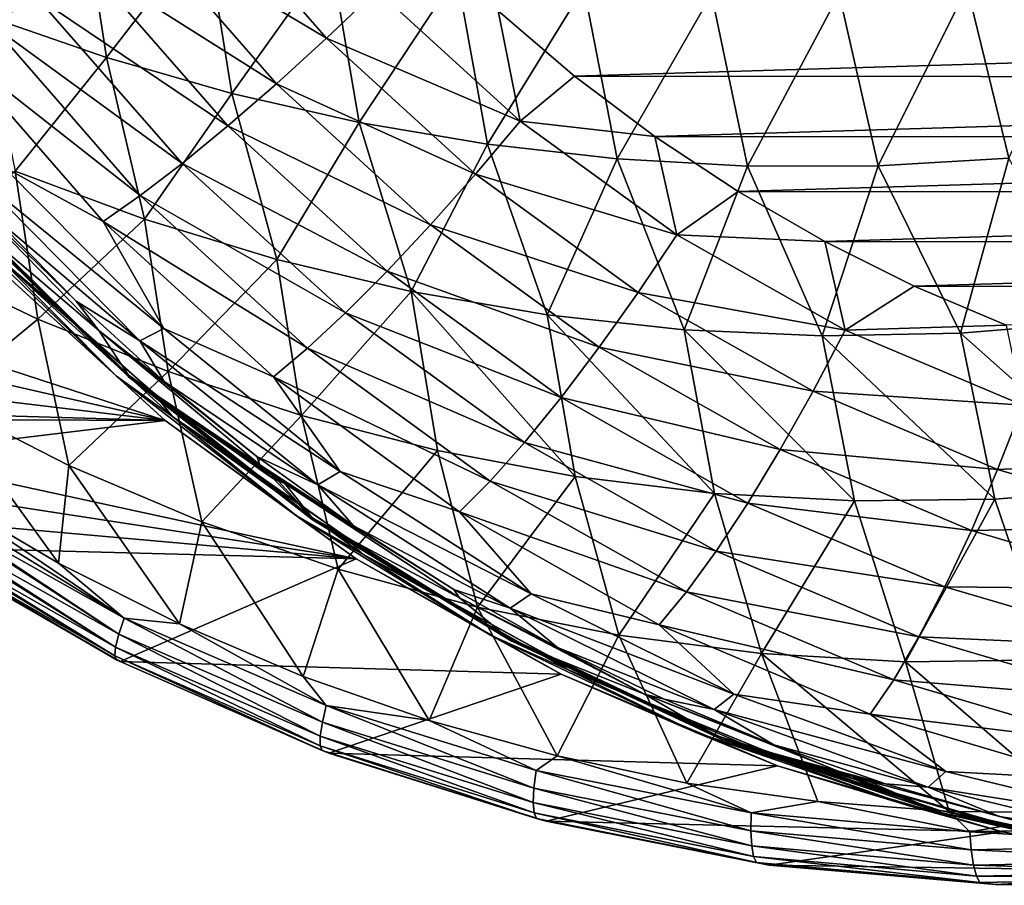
# Model space of a CAD drawing. Header units: metres. Extents: x -23 to 245, y -35 to 23.
# Tile 150 of 166: x 207.63 to 218.03, y -22.5 to -13.36. Entities that reach past the tile are written whole.
import ezdxf

# ---------------------------------------------------------------- set-up
doc = ezdxf.new("R2010")
doc.units = ezdxf.units.M
doc.layers.add('solid_509092_SW0002', color=7, linetype='CONTINUOUS')

msp = doc.modelspace()

# ---------------------------------------------------------------- linework, layer by layer
at = {"layer": 'solid_509092_SW0002'}
for points in [[(207.32431, -13.412012, 269.818085), (205.954865, -11.438548, 269.545471), (207.802124, -13.11338, 269.341064)], [(208.885437, -12.371716, 268.675507), (209.464218, -11.946981, 268.503357), (210.869522, -13.554471, 268.783112)], [(210.869522, -13.554471, 268.783112), (209.464218, -11.946981, 268.503357), (211.401596, -13.047364, 268.714172)], [(208.28421, -12.064655, 301.01416), (207.238251, -13.307491, 300.444489), (208.542892, -13.759082, 300.686432)], [(209.590714, -12.403765, 301.253754), (208.28421, -12.064655, 301.01416), (208.542892, -13.759082, 300.686432)], [(208.326813, -12.76374, 268.957062), (208.885437, -12.371716, 268.675507), (210.340714, -14.036357, 268.965179)], [(210.340714, -14.036357, 268.965179), (208.885437, -12.371716, 268.675507), (210.869522, -13.554471, 268.783112)], [(209.590714, -12.403765, 301.253754), (208.542892, -13.759082, 300.686432), (209.869156, -14.138836, 300.92865)], [(210.912186, -12.676986, 301.490997), (209.590714, -12.403765, 301.253754), (209.869156, -14.138836, 300.92865)], [(210.912186, -12.676986, 301.490997), (209.869156, -14.138836, 300.92865), (211.213531, -14.444823, 301.170349)], [(212.245621, -12.883008, 301.72525), (210.912186, -12.676986, 301.490997), (211.213531, -14.444823, 301.170349)], [(207.802124, -13.11338, 269.341064), (208.326813, -12.76374, 268.957062), (209.828201, -14.481131, 269.25592)], [(209.828201, -14.481131, 269.25592), (208.326813, -12.76374, 268.957062), (210.340714, -14.036357, 268.965179)], [(212.245621, -12.883008, 301.72525), (211.213531, -14.444823, 301.170349), (212.572403, -14.675483, 301.410553)], [(213.588104, -13.020528, 301.955994), (212.245621, -12.883008, 301.72525), (212.572403, -14.675483, 301.410553)], [(218.989304, -12.873296, 302.827179), (217.640182, -13.01474, 302.619202), (218.079742, -14.820902, 302.33728)], [(210.869522, -13.554471, 268.783112), (211.401596, -13.047364, 268.714172), (212.915833, -14.430462, 269.015564)], [(212.915833, -14.430462, 269.015564), (211.401596, -13.047364, 268.714172), (212.683487, -13.267635, 268.911255)], [(213.588104, -13.020528, 301.955994), (212.572403, -14.675483, 301.410553), (213.942139, -14.82925, 301.648346)], [(214.936646, -13.088422, 302.182526), (213.588104, -13.020528, 301.955994), (213.942139, -14.82925, 301.648346)], [(214.936646, -13.088422, 302.182526), (213.942139, -14.82925, 301.648346), (215.319077, -14.904825, 301.88269)], [(216.288315, -13.086471, 302.403961), (214.936646, -13.088422, 302.182526), (215.319077, -14.904825, 301.88269)], [(216.288315, -13.086471, 302.403961), (215.319077, -14.904825, 301.88269), (216.699539, -14.90201, 302.112671)], [(217.640182, -13.01474, 302.619202), (216.288315, -13.086471, 302.403961), (216.699539, -14.90201, 302.112671)], [(217.640182, -13.01474, 302.619202), (216.699539, -14.90201, 302.112671), (218.079742, -14.820902, 302.33728)], [(207.32431, -13.412012, 269.818085), (207.802124, -13.11338, 269.341064), (209.344635, -14.877819, 269.648132)], [(209.344635, -14.877819, 269.648132), (207.802124, -13.11338, 269.341064), (209.828201, -14.481131, 269.25592)], [(208.542892, -13.759082, 300.686432), (207.238251, -13.307491, 300.444489), (207.578415, -14.957886, 300.093903)], [(235.776657, -13.28684, 273.508148), (213.490631, -13.955248, 269.07193), (212.683487, -13.267635, 268.911255)], [(212.915833, -14.430462, 269.015564), (212.683487, -13.267635, 268.911255), (213.490631, -13.955248, 269.07193)], [(235.776657, -13.28684, 273.508148), (234.96843, -13.97311, 273.34726), (213.490631, -13.955248, 269.07193)], [(206.905167, -13.652267, 270.376312), (207.32431, -13.412012, 269.818085), (208.901947, -15.216636, 270.132111)], [(208.901947, -15.216636, 270.132111), (207.32431, -13.412012, 269.818085), (209.344635, -14.877819, 269.648132)], [(210.340714, -14.036357, 268.965179), (210.869522, -13.554471, 268.783112), (212.442596, -14.991327, 269.096252)], [(212.442596, -14.991327, 269.096252), (210.869522, -13.554471, 268.783112), (212.915833, -14.430462, 269.015564)], [(207.457397, -14.911943, 271.18158), (206.905167, -13.652267, 270.376312), (208.511078, -15.48922, 270.695953)], [(208.511078, -15.48922, 270.695953), (206.905167, -13.652267, 270.376312), (208.901947, -15.216636, 270.132111)], [(208.542892, -13.759082, 300.686432), (207.578415, -14.957886, 300.093903), (208.947845, -15.467169, 300.346252)], [(209.869156, -14.138836, 300.92865), (208.542892, -13.759082, 300.686432), (208.947845, -15.467169, 300.346252)], [(209.828201, -14.481131, 269.25592), (210.340714, -14.036357, 268.965179), (211.969711, -15.524297, 269.289459)], [(211.969711, -15.524297, 269.289459), (210.340714, -14.036357, 268.965179), (212.442596, -14.991327, 269.096252)], [(212.915833, -14.430462, 269.015564), (213.490631, -13.955248, 269.07193), (214.337265, -14.592058, 269.240479)], [(234.96843, -13.97311, 273.34726), (214.337265, -14.592058, 269.240479), (213.490631, -13.955248, 269.07193)], [(234.96843, -13.97311, 273.34726), (234.120773, -14.608511, 273.178528), (214.337265, -14.592058, 269.240479)], [(209.869156, -14.138836, 300.92865), (208.947845, -15.467169, 300.346252), (210.344559, -15.891376, 300.600342)], [(211.213531, -14.444823, 301.170349), (209.869156, -14.138836, 300.92865), (210.344559, -15.891376, 300.600342)], [(211.213531, -14.444823, 301.170349), (210.344559, -15.891376, 300.600342), (211.763779, -16.228355, 300.855072)], [(212.572403, -14.675483, 301.410553), (211.213531, -14.444823, 301.170349), (211.763779, -16.228355, 300.855072)], [(212.442596, -14.991327, 269.096252), (212.915833, -14.430462, 269.015564), (214.572479, -15.631897, 269.345337)], [(214.572479, -15.631897, 269.345337), (212.915833, -14.430462, 269.015564), (214.337265, -14.592058, 269.240479)], [(209.344635, -14.877819, 269.648132), (209.828201, -14.481131, 269.25592), (211.50882, -16.016222, 269.590454)], [(211.50882, -16.016222, 269.590454), (209.828201, -14.481131, 269.25592), (211.969711, -15.524297, 269.289459)], [(234.120773, -14.608511, 273.178528), (215.220108, -15.175529, 269.416199), (214.337265, -14.592058, 269.240479)], [(214.572479, -15.631897, 269.345337), (214.337265, -14.592058, 269.240479), (215.220108, -15.175529, 269.416199)], [(234.120773, -14.608511, 273.178528), (233.237, -15.190512, 273.002594), (215.220108, -15.175529, 269.416199)], [(212.572403, -14.675483, 301.410553), (211.763779, -16.228355, 300.855072), (213.200623, -16.47625, 301.109344)], [(213.942139, -14.82925, 301.648346), (212.572403, -14.675483, 301.410553), (213.200623, -16.47625, 301.109344)], [(208.901947, -15.216636, 270.132111), (209.344635, -14.877819, 269.648132), (211.071289, -16.454964, 269.991821)], [(211.071289, -16.454964, 269.991821), (209.344635, -14.877819, 269.648132), (211.50882, -16.016222, 269.590454)], [(213.942139, -14.82925, 301.648346), (213.200623, -16.47625, 301.109344), (214.650192, -16.633205, 301.362061)], [(215.319077, -14.904825, 301.88269), (213.942139, -14.82925, 301.648346), (214.650192, -16.633205, 301.362061)], [(218.079742, -14.820902, 302.33728), (216.699539, -14.90201, 302.112671), (217.56778, -16.670586, 301.858337)], [(218.079742, -14.820902, 302.33728), (217.56778, -16.670586, 301.858337), (219.025726, -16.551085, 302.099518)], [(207.578415, -14.957886, 300.093903), (206.477554, -15.880516, 299.445801), (207.818848, -16.521845, 299.693115)], [(209.149902, -16.619869, 271.518494), (207.19223, -15.02801, 271.860748), (207.457397, -14.911943, 271.18158)], [(209.149902, -16.619869, 271.518494), (207.457397, -14.911943, 271.18158), (208.511078, -15.48922, 270.695953)], [(208.947845, -15.467169, 300.346252), (207.578415, -14.957886, 300.093903), (207.818848, -16.521845, 299.693115)], [(215.319077, -14.904825, 301.88269), (214.650192, -16.633205, 301.362061), (216.10759, -16.697996, 301.612122)], [(216.699539, -14.90201, 302.112671), (215.319077, -14.904825, 301.88269), (216.10759, -16.697996, 301.612122)], [(216.699539, -14.90201, 302.112671), (216.10759, -16.697996, 301.612122), (217.56778, -16.670586, 301.858337)], [(206.912048, -15.06005, 273.017059), (208.464355, -16.642803, 273.32605), (207.023758, -15.416828, 273.632355)], [(208.222931, -16.33206, 272.815582), (208.464355, -16.642803, 273.32605), (206.912048, -15.06005, 273.017059)], [(207.33873, -15.432502, 272.639557), (208.222931, -16.33206, 272.815582), (206.912048, -15.06005, 273.017059)], [(207.19223, -15.02801, 271.860748), (208.897903, -16.749142, 272.200256), (207.33873, -15.432502, 272.639557)], [(209.149902, -16.619869, 271.518494), (208.897903, -16.749142, 272.200256), (207.19223, -15.02801, 271.860748)], [(211.969711, -15.524297, 269.289459), (212.442596, -14.991327, 269.096252), (214.163635, -16.23946, 269.438812)], [(214.163635, -16.23946, 269.438812), (212.442596, -14.991327, 269.096252), (214.572479, -15.631897, 269.345337)], [(214.572479, -15.631897, 269.345337), (215.220108, -15.175529, 269.416199), (216.135666, -15.703408, 269.59845)], [(233.237, -15.190512, 273.002594), (216.135666, -15.703408, 269.59845), (215.220108, -15.175529, 269.416199)], [(233.237, -15.190512, 273.002594), (232.320602, -15.716868, 272.82019), (216.135666, -15.703408, 269.59845)], [(208.511078, -15.48922, 270.695953), (208.901947, -15.216636, 270.132111), (210.667938, -16.829699, 270.483643)], [(210.667938, -16.829699, 270.483643), (208.901947, -15.216636, 270.132111), (211.071289, -16.454964, 269.991821)], [(207.208618, -15.567852, 273.9552), (207.008041, -15.395138, 273.82901), (208.773758, -17.110085, 274.180023)], [(208.776321, -17.129673, 274.080658), (208.773758, -17.110085, 274.180023), (207.008041, -15.395138, 273.82901)], [(207.008575, -15.412738, 273.729248), (208.776321, -17.129673, 274.080658), (207.008041, -15.395138, 273.82901)], [(208.650375, -17.122919, 274.876892), (207.318222, -15.909903, 274.731201), (206.917725, -15.445908, 274.532013)], [(207.400497, -15.871157, 274.515717), (208.650375, -17.122919, 274.876892), (206.917725, -15.445908, 274.532013)], [(207.023758, -15.416828, 273.632355), (208.776321, -17.129673, 274.080658), (207.008575, -15.412738, 273.729248)], [(207.023758, -15.416828, 273.632355), (208.791763, -17.134111, 273.984314), (208.776321, -17.129673, 274.080658)], [(208.464355, -16.642803, 273.32605), (208.791763, -17.134111, 273.984314), (207.023758, -15.416828, 273.632355)], [(208.897903, -16.749142, 272.200256), (208.222931, -16.33206, 272.815582), (207.33873, -15.432502, 272.639557)], [(208.947845, -15.467169, 300.346252), (207.818848, -16.521845, 299.693115), (209.196793, -17.075813, 299.944946)], [(209.149902, -16.619869, 271.518494), (208.511078, -15.48922, 270.695953), (210.308701, -17.131182, 271.053802)], [(210.308701, -17.131182, 271.053802), (208.511078, -15.48922, 270.695953), (210.667938, -16.829699, 270.483643)], [(210.344559, -15.891376, 300.600342), (208.947845, -15.467169, 300.346252), (209.196793, -17.075813, 299.944946)], [(208.097092, -16.456835, 274.131287), (207.400497, -15.871157, 274.515717), (207.208618, -15.567852, 273.9552)], [(208.097092, -16.456835, 274.131287), (207.208618, -15.567852, 273.9552), (208.773758, -17.110085, 274.180023)], [(211.50882, -16.016222, 269.590454), (211.969711, -15.524297, 269.289459), (213.751938, -16.816805, 269.644226)], [(213.751938, -16.816805, 269.644226), (211.969711, -15.524297, 269.289459), (214.163635, -16.23946, 269.438812)], [(214.163635, -16.23946, 269.438812), (214.572479, -15.631897, 269.345337), (216.350693, -16.636545, 269.69931)], [(216.350693, -16.636545, 269.69931), (214.572479, -15.631897, 269.345337), (216.135666, -15.703408, 269.59845)], [(232.320602, -15.716868, 272.82019), (217.080811, -16.173946, 269.786591), (216.135666, -15.703408, 269.59845)], [(216.350693, -16.636545, 269.69931), (216.135666, -15.703408, 269.59845), (217.080811, -16.173946, 269.786591)], [(232.320602, -15.716868, 272.82019), (231.37471, -16.185833, 272.631897), (217.080811, -16.173946, 269.786591)], [(207.318222, -15.909903, 274.731201), (209.163406, -17.591208, 275.098511), (205.198364, -16.301159, 287.435333)], [(207.818848, -16.521845, 299.693115), (206.477554, -15.880516, 299.445801), (206.785889, -17.374268, 299.037506)], [(208.650375, -17.122919, 274.876892), (209.163406, -17.591208, 275.098511), (207.318222, -15.909903, 274.731201)], [(207.400497, -15.871157, 274.515717), (209.241135, -17.54833, 274.882111), (208.650375, -17.122919, 274.876892)], [(209.033386, -17.293186, 274.316925), (209.241135, -17.54833, 274.882111), (207.400497, -15.871157, 274.515717)], [(209.033386, -17.293186, 274.316925), (207.400497, -15.871157, 274.515717), (208.097092, -16.456835, 274.131287)], [(210.344559, -15.891376, 300.600342), (209.196793, -17.075813, 299.944946), (210.606308, -17.53891, 300.200165)], [(211.763779, -16.228355, 300.855072), (210.344559, -15.891376, 300.600342), (210.606308, -17.53891, 300.200165)], [(211.071289, -16.454964, 269.991821), (211.50882, -16.016222, 269.590454), (213.347519, -17.349688, 269.956451)], [(213.347519, -17.349688, 269.956451), (211.50882, -16.016222, 269.590454), (213.751938, -16.816805, 269.644226)], [(211.763779, -16.228355, 300.855072), (210.606308, -17.53891, 300.200165), (212.04187, -17.908924, 300.457611)], [(211.763779, -16.228355, 300.855072), (212.04187, -17.908924, 300.457611), (213.497864, -18.183918, 300.716125)], [(213.200623, -16.47625, 301.109344), (211.763779, -16.228355, 300.855072), (213.497864, -18.183918, 300.716125)], [(216.350693, -16.636545, 269.69931), (217.080811, -16.173946, 269.786591), (218.052368, -16.585518, 269.97998)], [(231.37471, -16.185833, 272.631897), (218.052368, -16.585518, 269.97998), (217.080811, -16.173946, 269.786591)], [(209.163406, -17.591208, 275.098511), (205.45285, -16.747944, 288.633942), (205.198364, -16.301159, 287.435333)], [(208.222931, -16.33206, 272.815582), (209.155746, -17.179037, 273.001251), (208.464355, -16.642803, 273.32605)], [(208.897903, -16.749142, 272.200256), (209.155746, -17.179037, 273.001251), (208.222931, -16.33206, 272.815582)], [(213.751938, -16.816805, 269.644226), (214.163635, -16.23946, 269.438812), (216.010986, -17.283157, 269.806549)], [(216.010986, -17.283157, 269.806549), (214.163635, -16.23946, 269.438812), (216.350693, -16.636545, 269.69931)], [(207.818848, -16.521845, 299.693115), (206.785889, -17.374268, 299.037506), (208.148163, -18.066074, 299.284851)], [(209.196793, -17.075813, 299.944946), (207.818848, -16.521845, 299.693115), (208.148163, -18.066074, 299.284851)], [(209.033386, -17.293186, 274.316925), (208.097092, -16.456835, 274.131287), (208.773758, -17.110085, 274.180023)], [(210.667938, -16.829699, 270.483643), (211.071289, -16.454964, 269.991821), (212.960373, -17.824961, 270.367859)], [(212.960373, -17.824961, 270.367859), (211.071289, -16.454964, 269.991821), (213.347519, -17.349688, 269.956451)], [(213.200623, -16.47625, 301.109344), (213.497864, -18.183918, 300.716125), (214.968643, -18.361961, 300.974518)], [(214.650192, -16.633205, 301.362061), (213.200623, -16.47625, 301.109344), (214.968643, -18.361961, 300.974518)], [(208.464355, -16.642803, 273.32605), (210.163544, -18.060043, 273.664276), (208.791763, -17.134111, 273.984314)], [(210.134171, -17.970703, 273.196014), (210.163544, -18.060043, 273.664276), (208.464355, -16.642803, 273.32605)], [(209.155746, -17.179037, 273.001251), (210.134171, -17.970703, 273.196014), (208.464355, -16.642803, 273.32605)], [(211.015106, -18.129265, 271.889771), (208.897903, -16.749142, 272.200256), (209.149902, -16.619869, 271.518494)], [(211.015106, -18.129265, 271.889771), (209.149902, -16.619869, 271.518494), (210.308701, -17.131182, 271.053802)], [(214.650192, -16.633205, 301.362061), (214.968643, -18.361961, 300.974518), (216.448532, -18.441734, 301.231659)], [(216.10759, -16.697996, 301.612122), (214.650192, -16.633205, 301.362061), (216.448532, -18.441734, 301.231659)], [(216.010986, -17.283157, 269.806549), (216.350693, -16.636545, 269.69931), (218.228104, -17.431763, 270.073029)], [(218.228104, -17.431763, 270.073029), (216.350693, -16.636545, 269.69931), (218.052368, -16.585518, 269.97998)], [(219.025726, -16.551085, 302.099518), (217.56778, -16.670586, 301.858337), (219.412399, -18.306423, 301.737152)], [(209.163406, -17.591208, 275.098511), (205.697556, -17.174881, 289.914276), (205.45285, -16.747944, 288.633942)], [(208.897903, -16.749142, 272.200256), (210.777588, -18.270199, 272.574432), (209.155746, -17.179037, 273.001251)], [(211.015106, -18.129265, 271.889771), (210.777588, -18.270199, 272.574432), (208.897903, -16.749142, 272.200256)], [(217.56778, -16.670586, 301.858337), (216.10759, -16.697996, 301.612122), (217.931717, -18.423183, 301.486267)], [(216.10759, -16.697996, 301.612122), (216.448532, -18.441734, 301.231659), (217.931717, -18.423183, 301.486267)], [(217.56778, -16.670586, 301.858337), (217.931717, -18.423183, 301.486267), (219.412399, -18.306423, 301.737152)], [(210.308701, -17.131182, 271.053802), (210.667938, -16.829699, 270.483643), (212.600037, -18.230898, 270.868256)], [(212.600037, -18.230898, 270.868256), (210.667938, -16.829699, 270.483643), (212.960373, -17.824961, 270.367859)], [(213.347519, -17.349688, 269.956451), (213.751938, -16.816805, 269.644226), (215.664948, -17.89761, 270.025024)], [(215.664948, -17.89761, 270.025024), (213.751938, -16.816805, 269.644226), (216.010986, -17.283157, 269.806549)], [(209.196793, -17.075813, 299.944946), (208.148163, -18.066074, 299.284851), (209.552582, -18.663477, 299.538452)], [(210.550766, -18.598997, 275.255188), (209.163406, -17.591208, 275.098511), (208.650375, -17.122919, 274.876892)], [(209.241135, -17.54833, 274.882111), (210.550766, -18.598997, 275.255188), (208.650375, -17.122919, 274.876892)], [(209.033386, -17.293186, 274.316925), (208.773758, -17.110085, 274.180023), (210.71434, -18.615833, 274.565857)], [(210.719131, -18.637169, 274.466949), (210.71434, -18.615833, 274.565857), (208.773758, -17.110085, 274.180023)], [(208.776321, -17.129673, 274.080658), (210.719131, -18.637169, 274.466949), (208.773758, -17.110085, 274.180023)], [(210.734818, -18.641886, 274.371124), (210.719131, -18.637169, 274.466949), (208.776321, -17.129673, 274.080658)], [(208.791763, -17.134111, 273.984314), (210.734818, -18.641886, 274.371124), (208.776321, -17.129673, 274.080658)], [(210.304901, -18.20504, 273.796936), (210.734818, -18.641886, 274.371124), (208.791763, -17.134111, 273.984314)], [(210.266983, -18.180841, 273.800049), (210.304901, -18.20504, 273.796936), (208.791763, -17.134111, 273.984314)], [(210.233612, -18.154253, 273.788269), (210.266983, -18.180841, 273.800049), (208.791763, -17.134111, 273.984314)], [(210.204376, -18.1248, 273.761292), (210.233612, -18.154253, 273.788269), (208.791763, -17.134111, 273.984314)], [(210.180771, -18.09322, 273.719421), (210.204376, -18.1248, 273.761292), (208.791763, -17.134111, 273.984314)], [(210.163544, -18.060043, 273.664276), (210.180771, -18.09322, 273.719421), (208.791763, -17.134111, 273.984314)], [(210.606308, -17.53891, 300.200165), (209.196793, -17.075813, 299.944946), (209.552582, -18.663477, 299.538452)], [(211.015106, -18.129265, 271.889771), (210.308701, -17.131182, 271.053802), (212.275406, -18.557482, 271.445282)], [(212.275406, -18.557482, 271.445282), (210.308701, -17.131182, 271.053802), (212.600037, -18.230898, 270.868256)], [(209.163406, -17.591208, 275.098511), (205.880554, -17.495344, 290.979034), (205.697556, -17.174881, 289.914276)], [(210.777588, -18.270199, 272.574432), (210.134171, -17.970703, 273.196014), (209.155746, -17.179037, 273.001251)], [(206.785889, -17.374268, 299.037506), (206.79245, -18.369946, 298.662323), (208.037567, -19.098345, 298.868469)], [(208.148163, -18.066074, 299.284851), (206.785889, -17.374268, 299.037506), (208.037567, -19.098345, 298.868469)], [(210.014542, -18.074245, 274.511505), (209.241135, -17.54833, 274.882111), (209.033386, -17.293186, 274.316925)], [(210.014542, -18.074245, 274.511505), (209.033386, -17.293186, 274.316925), (210.71434, -18.615833, 274.565857)], [(212.960373, -17.824961, 270.367859), (213.347519, -17.349688, 269.956451), (215.321152, -18.464743, 270.349335)], [(215.321152, -18.464743, 270.349335), (213.347519, -17.349688, 269.956451), (215.664948, -17.89761, 270.025024)], [(215.664948, -17.89761, 270.025024), (216.010986, -17.283157, 269.806549), (217.961349, -18.109283, 270.194794)], [(217.961349, -18.109283, 270.194794), (216.010986, -17.283157, 269.806549), (218.228104, -17.431763, 270.073029)], [(217.961349, -18.109283, 270.194794), (218.228104, -17.431763, 270.073029), (220.181061, -18.007532, 270.461761)], [(209.163406, -17.591208, 275.098511), (205.927872, -17.578781, 291.273041), (205.880554, -17.495344, 290.979034)], [(209.163406, -17.591208, 275.098511), (206.137054, -17.956406, 292.712402), (205.927872, -17.578781, 291.273041)], [(209.241135, -17.54833, 274.882111), (211.25444, -19.004877, 275.282837), (210.550766, -18.598997, 275.255188)], [(211.037415, -18.797522, 274.714447), (211.25444, -19.004877, 275.282837), (209.241135, -17.54833, 274.882111)], [(211.037415, -18.797522, 274.714447), (209.241135, -17.54833, 274.882111), (210.014542, -18.074245, 274.511505)], [(210.606308, -17.53891, 300.200165), (209.552582, -18.663477, 299.538452), (210.993195, -19.162943, 299.797119)], [(212.04187, -17.908924, 300.457611), (210.606308, -17.53891, 300.200165), (210.993195, -19.162943, 299.797119)], [(209.163406, -17.591208, 275.098511), (211.18161, -19.051294, 275.500244), (206.137054, -17.956406, 292.712402)], [(210.550766, -18.598997, 275.255188), (211.18161, -19.051294, 275.500244), (209.163406, -17.591208, 275.098511)], [(212.600037, -18.230898, 270.868256), (212.960373, -17.824961, 270.367859), (214.988068, -18.970564, 270.771484)], [(214.988068, -18.970564, 270.771484), (212.960373, -17.824961, 270.367859), (215.321152, -18.464743, 270.349335)], [(211.18161, -19.051294, 275.500244), (206.321747, -18.307514, 294.23291), (206.137054, -17.956406, 292.712402)], [(210.134171, -17.970703, 273.196014), (211.155075, -18.70451, 273.399231), (210.163544, -18.060043, 273.664276)], [(210.777588, -18.270199, 272.574432), (211.155075, -18.70451, 273.399231), (210.134171, -17.970703, 273.196014)], [(212.04187, -17.908924, 300.457611), (210.993195, -19.162943, 299.797119), (212.463531, -19.562222, 300.059631)], [(213.497864, -18.183918, 300.716125), (212.04187, -17.908924, 300.457611), (212.463531, -19.562222, 300.059631)], [(215.321152, -18.464743, 270.349335), (215.664948, -17.89761, 270.025024), (217.684662, -18.753107, 270.427063)], [(217.684662, -18.753107, 270.427063), (215.664948, -17.89761, 270.025024), (217.961349, -18.109283, 270.194794)], [(208.148163, -18.066074, 299.284851), (208.037567, -19.098345, 298.868469), (209.316177, -19.740026, 299.082123)], [(209.552582, -18.663477, 299.538452), (208.148163, -18.066074, 299.284851), (209.316177, -19.740026, 299.082123)], [(211.037415, -18.797522, 274.714447), (210.014542, -18.074245, 274.511505), (210.71434, -18.615833, 274.565857)], [(210.214294, -18.104959, 273.722229), (210.180771, -18.09322, 273.719421), (210.163544, -18.060043, 273.664276)], [(211.155075, -18.70451, 273.399231), (210.214294, -18.104959, 273.722229), (210.163544, -18.060043, 273.664276)], [(210.214294, -18.104959, 273.722229), (210.204376, -18.1248, 273.761292), (210.180771, -18.09322, 273.719421)], [(219.990219, -18.707434, 270.598633), (217.961349, -18.109283, 270.194794), (220.181061, -18.007532, 270.461761)], [(210.214294, -18.104959, 273.722229), (210.268539, -18.148115, 273.75238), (210.204376, -18.1248, 273.761292)], [(210.268539, -18.148115, 273.75238), (210.233612, -18.154253, 273.788269), (210.204376, -18.1248, 273.761292)], [(211.155075, -18.70451, 273.399231), (210.268539, -18.148115, 273.75238), (210.214294, -18.104959, 273.722229)], [(210.268539, -18.148115, 273.75238), (210.266983, -18.180841, 273.800049), (210.233612, -18.154253, 273.788269)], [(210.268539, -18.148115, 273.75238), (210.324188, -18.188492, 273.757935), (210.266983, -18.180841, 273.800049)], [(210.314758, -18.196924, 273.777313), (210.304901, -18.20504, 273.796936), (210.266983, -18.180841, 273.800049)], [(210.314758, -18.196924, 273.777313), (210.266983, -18.180841, 273.800049), (210.324188, -18.188492, 273.757935)], [(211.155075, -18.70451, 273.399231), (210.324188, -18.188492, 273.757935), (210.268539, -18.148115, 273.75238)], [(210.373779, -18.22183, 273.745667), (210.304901, -18.20504, 273.796936), (210.314758, -18.196924, 273.777313)], [(210.304901, -18.20504, 273.796936), (210.363464, -18.233843, 273.769592), (210.734818, -18.641886, 274.371124)], [(210.373779, -18.22183, 273.745667), (210.363464, -18.233843, 273.769592), (210.304901, -18.20504, 273.796936)], [(210.373779, -18.22183, 273.745667), (210.314758, -18.196924, 273.777313), (210.324188, -18.188492, 273.757935)], [(210.373779, -18.22183, 273.745667), (210.324188, -18.188492, 273.757935), (210.428177, -18.256083, 273.71698)], [(211.155075, -18.70451, 273.399231), (210.428177, -18.256083, 273.71698), (210.324188, -18.188492, 273.757935)], [(213.030716, -19.422098, 272.291016), (210.777588, -18.270199, 272.574432), (211.015106, -18.129265, 271.889771)], [(213.030716, -19.422098, 272.291016), (211.015106, -18.129265, 271.889771), (212.275406, -18.557482, 271.445282)], [(213.497864, -18.183918, 300.716125), (212.463531, -19.562222, 300.059631), (213.957047, -19.859253, 300.324677)], [(214.968643, -18.361961, 300.974518), (213.497864, -18.183918, 300.716125), (213.957047, -19.859253, 300.324677)], [(217.684662, -18.753107, 270.427063), (217.961349, -18.109283, 270.194794), (219.990219, -18.707434, 270.598633)], [(211.18161, -19.051294, 275.500244), (206.475952, -18.632423, 295.851013), (206.321747, -18.307514, 294.23291)], [(210.373779, -18.22183, 273.745667), (210.428177, -18.256083, 273.71698), (210.363464, -18.233843, 273.769592)], [(210.363464, -18.233843, 273.769592), (210.428177, -18.256083, 273.71698), (210.734818, -18.641886, 274.371124)], [(210.428177, -18.256083, 273.71698), (212.275192, -19.46586, 274.084625), (210.734818, -18.641886, 274.371124)], [(212.215134, -19.378098, 273.61026), (212.275192, -19.46586, 274.084625), (210.428177, -18.256083, 273.71698)], [(211.155075, -18.70451, 273.399231), (212.215134, -19.378098, 273.61026), (210.428177, -18.256083, 273.71698)], [(210.777588, -18.270199, 272.574432), (212.808853, -19.573017, 272.97876), (211.155075, -18.70451, 273.399231)], [(213.030716, -19.422098, 272.291016), (212.808853, -19.573017, 272.97876), (210.777588, -18.270199, 272.574432)], [(212.275406, -18.557482, 271.445282), (212.600037, -18.230898, 270.868256), (214.673904, -19.40259, 271.281067)], [(214.673904, -19.40259, 271.281067), (212.600037, -18.230898, 270.868256), (214.988068, -18.970564, 270.771484)], [(219.412399, -18.306423, 301.737152), (217.931717, -18.423183, 301.486267), (218.510818, -20.120632, 301.122467)], [(206.79245, -18.369946, 298.662323), (206.744202, -18.458391, 298.600525), (208.7323, -19.68078, 298.874878)], [(208.037567, -19.098345, 298.868469), (206.79245, -18.369946, 298.662323), (208.7323, -19.68078, 298.874878)], [(214.968643, -18.361961, 300.974518), (213.957047, -19.859253, 300.324677), (215.467209, -20.051983, 300.591034)], [(216.448532, -18.441734, 301.231659), (214.968643, -18.361961, 300.974518), (215.467209, -20.051983, 300.591034)], [(206.744202, -18.458391, 298.600525), (206.700912, -18.541786, 298.528503), (208.7323, -19.68078, 298.874878)], [(214.988068, -18.970564, 270.771484), (215.321152, -18.464743, 270.349335), (217.404877, -19.347349, 270.764099)], [(217.404877, -19.347349, 270.764099), (215.321152, -18.464743, 270.349335), (217.684662, -18.753107, 270.427063)], [(216.448532, -18.441734, 301.231659), (215.467209, -20.051983, 300.591034), (216.987381, -20.139114, 300.857422)], [(217.931717, -18.423183, 301.486267), (216.448532, -18.441734, 301.231659), (216.987381, -20.139114, 300.857422)], [(217.931717, -18.423183, 301.486267), (216.987381, -20.139114, 300.857422), (218.510818, -20.120632, 301.122467)], [(206.691513, -18.560577, 298.510132), (206.628693, -18.695528, 298.348663), (208.674438, -19.848303, 298.705841)], [(206.700912, -18.541786, 298.528503), (206.691513, -18.560577, 298.510132), (208.674438, -19.848303, 298.705841)], [(208.7323, -19.68078, 298.874878), (206.700912, -18.541786, 298.528503), (208.674438, -19.848303, 298.705841)], [(212.596588, -19.856821, 275.662415), (211.18161, -19.051294, 275.500244), (210.550766, -18.598997, 275.255188)], [(211.25444, -19.004877, 275.282837), (212.596588, -19.856821, 275.662415), (210.550766, -18.598997, 275.255188)], [(211.037415, -18.797522, 274.714447), (210.71434, -18.615833, 274.565857), (212.806061, -19.893978, 274.981842)], [(212.813263, -19.9168, 274.883423), (212.806061, -19.893978, 274.981842), (210.71434, -18.615833, 274.565857)], [(210.719131, -18.637169, 274.466949), (212.813263, -19.9168, 274.883423), (210.71434, -18.615833, 274.565857)], [(213.030716, -19.422098, 272.291016), (212.275406, -18.557482, 271.445282), (214.386429, -19.750166, 271.865509)], [(214.386429, -19.750166, 271.865509), (212.275406, -18.557482, 271.445282), (214.673904, -19.40259, 271.281067)], [(211.18161, -19.051294, 275.500244), (206.59877, -18.932524, 297.565186), (206.475952, -18.632423, 295.851013)], [(206.618561, -18.719761, 298.312592), (206.583359, -18.817604, 298.131195), (208.639496, -19.983982, 298.497437)], [(206.628693, -18.695528, 298.348663), (206.618561, -18.719761, 298.312592), (208.639496, -19.983982, 298.497437)], [(208.674438, -19.848303, 298.705841), (206.628693, -18.695528, 298.348663), (208.639496, -19.983982, 298.497437)], [(209.552582, -18.663477, 299.538452), (209.316177, -19.740026, 299.082123), (210.623764, -20.293642, 299.302094)], [(210.993195, -19.162943, 299.797119), (209.552582, -18.663477, 299.538452), (210.623764, -20.293642, 299.302094)], [(212.829178, -19.921745, 274.788025), (212.813263, -19.9168, 274.883423), (210.719131, -18.637169, 274.466949)], [(210.734818, -18.641886, 274.371124), (212.829178, -19.921745, 274.788025), (210.719131, -18.637169, 274.466949)], [(212.275192, -19.46586, 274.084625), (212.829178, -19.921745, 274.788025), (210.734818, -18.641886, 274.371124)], [(212.808853, -19.573017, 272.97876), (212.215134, -19.378098, 273.61026), (211.155075, -18.70451, 273.399231)], [(219.78566, -19.372524, 270.845276), (217.684662, -18.753107, 270.427063), (219.990219, -18.707434, 270.598633)], [(206.583359, -18.817604, 298.131195), (206.577606, -18.838718, 298.080627), (208.630981, -20.07626, 298.264038)], [(208.639496, -19.983982, 298.497437), (206.583359, -18.817604, 298.131195), (208.630981, -20.07626, 298.264038)], [(212.098755, -19.460709, 274.925079), (211.25444, -19.004877, 275.282837), (211.037415, -18.797522, 274.714447)], [(212.098755, -19.460709, 274.925079), (211.037415, -18.797522, 274.714447), (212.806061, -19.893978, 274.981842)], [(217.404877, -19.347349, 270.764099), (217.684662, -18.753107, 270.427063), (219.78566, -19.372524, 270.845276)], [(206.577606, -18.838718, 298.080627), (206.56929, -18.8976, 297.891357), (208.630981, -20.07626, 298.264038)], [(206.56929, -18.8976, 297.891357), (206.570877, -18.910976, 297.826813), (208.64856, -20.119955, 298.023743)], [(208.630981, -20.07626, 298.264038), (206.56929, -18.8976, 297.891357), (208.64856, -20.119955, 298.023743)], [(206.570877, -18.910976, 297.826813), (206.586319, -18.931343, 297.64743), (208.64856, -20.119955, 298.023743)], [(208.689651, -20.136063, 297.911865), (206.586319, -18.931343, 297.64743), (206.59877, -18.932524, 297.565186)], [(208.689651, -20.136063, 297.911865), (208.64856, -20.119955, 298.023743), (206.586319, -18.931343, 297.64743)], [(211.18161, -19.051294, 275.500244), (208.689651, -20.136063, 297.911865), (206.59877, -18.932524, 297.565186)], [(211.25444, -19.004877, 275.282837), (213.4151, -20.222456, 275.712921), (212.596588, -19.856821, 275.662415)], [(213.19516, -20.061689, 275.142731), (213.4151, -20.222456, 275.712921), (211.25444, -19.004877, 275.282837)], [(213.19516, -20.061689, 275.142731), (211.25444, -19.004877, 275.282837), (212.098755, -19.460709, 274.925079)], [(214.673904, -19.40259, 271.281067), (214.988068, -18.970564, 270.771484), (217.12886, -19.877348, 271.197632)], [(217.12886, -19.877348, 271.197632), (214.988068, -18.970564, 270.771484), (217.404877, -19.347349, 270.764099)], [(209.316177, -19.740026, 299.082123), (208.037567, -19.098345, 298.868469), (208.7323, -19.68078, 298.874878)], [(211.18161, -19.051294, 275.500244), (213.347458, -20.271799, 275.931366), (208.689651, -20.136063, 297.911865)], [(212.596588, -19.856821, 275.662415), (213.347458, -20.271799, 275.931366), (211.18161, -19.051294, 275.500244)], [(210.993195, -19.162943, 299.797119), (210.623764, -20.293642, 299.302094), (211.955688, -20.758492, 299.527466)], [(212.463531, -19.562222, 300.059631), (210.993195, -19.162943, 299.797119), (211.955688, -20.758492, 299.527466)], [(217.12886, -19.877348, 271.197632), (217.404877, -19.347349, 270.764099), (219.572449, -19.986397, 271.195587)], [(219.572449, -19.986397, 271.195587), (217.404877, -19.347349, 270.764099), (219.78566, -19.372524, 270.845276)], [(212.215134, -19.378098, 273.61026), (213.310974, -19.989294, 273.828369), (212.275192, -19.46586, 274.084625)], [(212.808853, -19.573017, 272.97876), (213.310974, -19.989294, 273.828369), (212.215134, -19.378098, 273.61026)], [(215.172668, -20.482927, 272.717377), (212.808853, -19.573017, 272.97876), (213.030716, -19.422098, 272.291016)], [(215.172668, -20.482927, 272.717377), (213.030716, -19.422098, 272.291016), (214.386429, -19.750166, 271.865509)], [(214.386429, -19.750166, 271.865509), (214.673904, -19.40259, 271.281067), (216.863464, -20.330029, 271.716919)], [(216.863464, -20.330029, 271.716919), (214.673904, -19.40259, 271.281067), (217.12886, -19.877348, 271.197632)], [(213.19516, -20.061689, 275.142731), (212.098755, -19.460709, 274.925079), (212.806061, -19.893978, 274.981842)], [(212.275192, -19.46586, 274.084625), (214.231201, -20.48205, 274.473999), (212.829178, -19.921745, 274.788025)], [(213.310974, -19.989294, 273.828369), (214.231201, -20.48205, 274.473999), (212.275192, -19.46586, 274.084625)], [(212.463531, -19.562222, 300.059631), (211.955688, -20.758492, 299.527466), (213.3078, -21.134035, 299.757416)], [(213.957047, -19.859253, 300.324677), (212.463531, -19.562222, 300.059631), (213.3078, -21.134035, 299.757416)], [(212.808853, -19.573017, 272.97876), (214.967422, -20.642031, 273.408447), (213.310974, -19.989294, 273.828369)], [(215.172668, -20.482927, 272.717377), (214.967422, -20.642031, 273.408447), (212.808853, -19.573017, 272.97876)], [(208.7323, -19.68078, 298.874878), (208.674438, -19.848303, 298.705841), (210.826233, -20.778145, 299.081268)], [(210.867371, -20.600285, 299.240662), (208.7323, -19.68078, 298.874878), (210.826233, -20.778145, 299.081268)], [(209.316177, -19.740026, 299.082123), (208.7323, -19.68078, 298.874878), (210.867371, -20.600285, 299.240662)], [(210.623764, -20.293642, 299.302094), (209.316177, -19.740026, 299.082123), (210.867371, -20.600285, 299.240662)], [(215.172668, -20.482927, 272.717377), (214.386429, -19.750166, 271.865509), (216.615204, -20.69422, 272.309143)], [(216.615204, -20.69422, 272.309143), (214.386429, -19.750166, 271.865509), (216.863464, -20.330029, 271.716919)], [(208.674438, -19.848303, 298.705841), (208.639496, -19.983982, 298.497437), (210.804214, -20.924099, 298.881378)], [(210.826233, -20.778145, 299.081268), (208.674438, -19.848303, 298.705841), (210.804214, -20.924099, 298.881378)], [(214.763855, -20.881628, 276.093842), (213.347458, -20.271799, 275.931366), (212.596588, -19.856821, 275.662415)], [(213.4151, -20.222456, 275.712921), (214.763855, -20.881628, 276.093842), (212.596588, -19.856821, 275.662415)], [(213.957047, -19.859253, 300.324677), (213.3078, -21.134035, 299.757416), (214.677032, -21.419865, 299.991302)], [(215.467209, -20.051983, 300.591034), (213.957047, -19.859253, 300.324677), (214.677032, -21.419865, 299.991302)], [(213.19516, -20.061689, 275.142731), (212.806061, -19.893978, 274.981842), (215.023361, -20.9289, 275.422882)], [(215.033112, -20.952927, 275.324951), (215.023361, -20.9289, 275.422882), (212.806061, -19.893978, 274.981842)], [(212.813263, -19.9168, 274.883423), (215.033112, -20.952927, 275.324951), (212.806061, -19.893978, 274.981842)], [(215.04924, -20.958073, 275.22998), (215.033112, -20.952927, 275.324951), (212.813263, -19.9168, 274.883423)], [(212.829178, -19.921745, 274.788025), (215.04924, -20.958073, 275.22998), (212.813263, -19.9168, 274.883423)], [(214.231201, -20.48205, 274.473999), (215.04924, -20.958073, 275.22998), (212.829178, -19.921745, 274.788025)], [(216.863464, -20.330029, 271.716919), (217.12886, -19.877348, 271.197632), (219.35582, -20.533903, 271.64093)], [(219.35582, -20.533903, 271.64093), (217.12886, -19.877348, 271.197632), (219.572449, -19.986397, 271.195587)], [(208.639496, -19.983982, 298.497437), (208.630981, -20.07626, 298.264038), (210.803711, -21.025803, 298.654633)], [(208.630981, -20.07626, 298.264038), (208.64856, -20.119955, 298.023743), (210.823975, -21.077414, 298.418762)], [(210.803711, -21.025803, 298.654633), (208.630981, -20.07626, 298.264038), (210.823975, -21.077414, 298.418762)], [(210.804214, -20.924099, 298.881378), (208.639496, -19.983982, 298.497437), (210.803711, -21.025803, 298.654633)], [(214.323166, -20.598549, 275.36673), (213.4151, -20.222456, 275.712921), (213.19516, -20.061689, 275.142731)], [(214.323166, -20.598549, 275.36673), (213.19516, -20.061689, 275.142731), (215.023361, -20.9289, 275.422882)], [(213.310974, -19.989294, 273.828369), (214.439041, -20.536133, 274.052948), (214.231201, -20.48205, 274.473999)], [(214.967422, -20.642031, 273.408447), (214.439041, -20.536133, 274.052948), (213.310974, -19.989294, 273.828369)], [(215.467209, -20.051983, 300.591034), (214.677032, -21.419865, 299.991302), (216.060806, -21.615698, 300.228333)], [(215.467209, -20.051983, 300.591034), (216.060806, -21.615698, 300.228333), (217.450439, -21.720552, 300.466888)], [(216.987381, -20.139114, 300.857422), (215.467209, -20.051983, 300.591034), (217.450439, -21.720552, 300.466888)], [(208.689651, -20.136063, 297.911865), (210.823975, -21.077414, 298.418762), (208.64856, -20.119955, 298.023743)], [(208.689651, -20.136063, 297.911865), (210.895264, -21.103611, 298.286591), (210.823975, -21.077414, 298.418762)], [(213.347458, -20.271799, 275.931366), (210.895264, -21.103611, 298.286591), (208.689651, -20.136063, 297.911865)], [(218.510818, -20.120632, 301.122467), (216.987381, -20.139114, 300.857422), (218.840546, -21.734413, 300.706085)], [(216.987381, -20.139114, 300.857422), (217.450439, -21.720552, 300.466888), (218.840546, -21.734413, 300.706085)], [(213.347458, -20.271799, 275.931366), (215.633713, -21.237375, 276.386475), (210.895264, -21.103611, 298.286591)], [(214.763855, -20.881628, 276.093842), (215.633713, -21.237375, 276.386475), (213.347458, -20.271799, 275.931366)], [(213.4151, -20.222456, 275.712921), (215.69577, -21.185669, 276.16687), (214.763855, -20.881628, 276.093842)], [(215.479126, -21.06955, 275.596313), (215.69577, -21.185669, 276.16687), (213.4151, -20.222456, 275.712921)], [(215.479126, -21.06955, 275.596313), (213.4151, -20.222456, 275.712921), (214.323166, -20.598549, 275.36673)], [(211.955688, -20.758492, 299.527466), (210.623764, -20.293642, 299.302094), (210.867371, -20.600285, 299.240662)], [(216.615204, -20.69422, 272.309143), (216.863464, -20.330029, 271.716919), (219.141129, -21.001535, 272.170288)], [(219.141129, -21.001535, 272.170288), (216.863464, -20.330029, 271.716919), (219.35582, -20.533903, 271.64093)], [(214.231201, -20.48205, 274.473999), (216.276764, -21.294542, 274.881165), (215.04924, -20.958073, 275.22998)], [(215.595718, -21.016853, 274.283173), (216.276764, -21.294542, 274.881165), (214.231201, -20.48205, 274.473999)], [(214.439041, -20.536133, 274.052948), (215.595718, -21.016853, 274.283173), (214.231201, -20.48205, 274.473999)], [(217.415375, -21.299078, 273.163818), (214.967422, -20.642031, 273.408447), (215.172668, -20.482927, 272.717377)], [(217.415375, -21.299078, 273.163818), (215.172668, -20.482927, 272.717377), (216.615204, -20.69422, 272.309143)], [(210.867371, -20.600285, 299.240662), (210.826233, -20.778145, 299.081268), (213.061127, -21.473137, 299.471558)], [(213.084015, -21.287861, 299.622284), (210.867371, -20.600285, 299.240662), (213.061127, -21.473137, 299.471558)], [(211.955688, -20.758492, 299.527466), (210.867371, -20.600285, 299.240662), (213.084015, -21.287861, 299.622284)], [(215.479126, -21.06955, 275.596313), (214.323166, -20.598549, 275.36673), (215.023361, -20.9289, 275.422882)], [(214.967422, -20.642031, 273.408447), (215.595718, -21.016853, 274.283173), (214.439041, -20.536133, 274.052948)], [(214.967422, -20.642031, 273.408447), (217.227524, -21.46447, 273.858337), (215.595718, -21.016853, 274.283173)], [(217.415375, -21.299078, 273.163818), (217.227524, -21.46447, 273.858337), (214.967422, -20.642031, 273.408447)], [(217.415375, -21.299078, 273.163818), (216.615204, -20.69422, 272.309143), (218.93367, -21.377758, 272.77066)], [(218.93367, -21.377758, 272.77066), (216.615204, -20.69422, 272.309143), (219.141129, -21.001535, 272.170288)], [(210.826233, -20.778145, 299.081268), (210.804214, -20.924099, 298.881378), (213.053741, -21.626635, 299.279449)], [(213.061127, -21.473137, 299.471558), (210.826233, -20.778145, 299.081268), (213.053741, -21.626635, 299.279449)], [(213.3078, -21.134035, 299.757416), (211.955688, -20.758492, 299.527466), (213.084015, -21.287861, 299.622284)], [(217.027115, -21.661396, 276.544342), (215.633713, -21.237375, 276.386475), (214.763855, -20.881628, 276.093842)], [(215.69577, -21.185669, 276.16687), (217.027115, -21.661396, 276.544342), (214.763855, -20.881628, 276.093842)], [(210.804214, -20.924099, 298.881378), (210.803711, -21.025803, 298.654633), (213.062988, -21.735435, 299.059021)], [(213.053741, -21.626635, 299.279449), (210.804214, -20.924099, 298.881378), (213.062988, -21.735435, 299.059021)], [(215.479126, -21.06955, 275.596313), (215.023361, -20.9289, 275.422882), (217.339157, -21.707949, 275.883575)], [(217.351563, -21.732885, 275.786163), (217.339157, -21.707949, 275.883575), (215.023361, -20.9289, 275.422882)], [(215.033112, -20.952927, 275.324951), (217.351563, -21.732885, 275.786163), (215.023361, -20.9289, 275.422882)], [(217.367859, -21.738218, 275.691528), (217.351563, -21.732885, 275.786163), (215.033112, -20.952927, 275.324951)], [(215.04924, -20.958073, 275.22998), (217.367859, -21.738218, 275.691528), (215.033112, -20.952927, 275.324951)], [(216.454239, -21.381603, 275.020905), (217.367859, -21.738218, 275.691528), (215.04924, -20.958073, 275.22998)], [(216.410721, -21.369909, 275.02301), (216.454239, -21.381603, 275.020905), (215.04924, -20.958073, 275.22998)], [(216.370956, -21.355442, 275.009979), (216.410721, -21.369909, 275.02301), (215.04924, -20.958073, 275.22998)], [(216.334412, -21.337914, 274.981567), (216.370956, -21.355442, 275.009979), (215.04924, -20.958073, 275.22998)], [(216.302719, -21.317554, 274.938049), (216.334412, -21.337914, 274.981567), (215.04924, -20.958073, 275.22998)], [(216.276764, -21.294542, 274.881165), (216.302719, -21.317554, 274.938049), (215.04924, -20.958073, 275.22998)], [(215.595718, -21.016853, 274.283173), (216.777267, -21.429909, 274.518372), (216.276764, -21.294542, 274.881165)], [(217.227524, -21.46447, 273.858337), (216.777267, -21.429909, 274.518372), (215.595718, -21.016853, 274.283173)], [(210.803711, -21.025803, 298.654633), (210.823975, -21.077414, 298.418762), (213.087601, -21.793194, 298.827484)], [(213.062988, -21.735435, 299.059021), (210.803711, -21.025803, 298.654633), (213.087601, -21.793194, 298.827484)], [(210.895264, -21.103611, 298.286591), (213.087601, -21.793194, 298.827484), (210.823975, -21.077414, 298.418762)], [(210.895264, -21.103611, 298.286591), (213.190094, -21.823681, 298.682251), (213.087601, -21.793194, 298.827484)], [(215.633713, -21.237375, 276.386475), (213.190094, -21.823681, 298.682251), (210.895264, -21.103611, 298.286591)], [(216.659317, -21.473177, 275.83078), (215.69577, -21.185669, 276.16687), (215.479126, -21.06955, 275.596313)], [(216.659317, -21.473177, 275.83078), (215.479126, -21.06955, 275.596313), (217.339157, -21.707949, 275.883575)], [(213.3078, -21.134035, 299.757416), (213.084015, -21.287861, 299.622284), (215.358612, -21.734531, 300.015472)], [(214.677032, -21.419865, 299.991302), (213.3078, -21.134035, 299.757416), (215.358612, -21.734531, 300.015472)], [(215.69577, -21.185669, 276.16687), (218.067825, -21.88245, 276.639008), (217.027115, -21.661396, 276.544342)], [(217.859955, -21.80814, 276.069366), (218.067825, -21.88245, 276.639008), (215.69577, -21.185669, 276.16687)], [(217.859955, -21.80814, 276.069366), (215.69577, -21.185669, 276.16687), (216.659317, -21.473177, 275.83078)], [(213.084015, -21.287861, 299.622284), (213.061127, -21.473137, 299.471558), (215.354874, -21.9245, 299.872742)], [(215.358612, -21.734531, 300.015472), (213.084015, -21.287861, 299.622284), (215.354874, -21.9245, 299.872742)], [(215.633713, -21.237375, 276.386475), (218.011612, -21.935879, 276.859802), (213.190094, -21.823681, 298.682251)], [(217.027115, -21.661396, 276.544342), (218.011612, -21.935879, 276.859802), (215.633713, -21.237375, 276.386475)], [(216.338181, -21.318386, 274.941254), (216.302719, -21.317554, 274.938049), (216.276764, -21.294542, 274.881165)], [(216.777267, -21.429909, 274.518372), (216.338181, -21.318386, 274.941254), (216.276764, -21.294542, 274.881165)], [(216.338181, -21.318386, 274.941254), (216.334412, -21.337914, 274.981567), (216.302719, -21.317554, 274.938049)], [(216.338181, -21.318386, 274.941254), (216.402695, -21.341167, 274.973419), (216.334412, -21.337914, 274.981567)], [(216.777267, -21.429909, 274.518372), (216.402695, -21.341167, 274.973419), (216.338181, -21.318386, 274.941254)], [(219.732025, -21.860806, 273.624939), (217.227524, -21.46447, 273.858337), (217.415375, -21.299078, 273.163818)], [(219.732025, -21.860806, 273.624939), (217.415375, -21.299078, 273.163818), (218.93367, -21.377758, 272.77066)], [(216.060806, -21.615698, 300.228333), (214.677032, -21.419865, 299.991302), (215.358612, -21.734531, 300.015472)], [(216.402695, -21.341167, 274.973419), (216.370956, -21.355442, 275.009979), (216.334412, -21.337914, 274.981567)], [(216.402695, -21.341167, 274.973419), (216.410721, -21.369909, 275.02301), (216.370956, -21.355442, 275.009979)], [(216.402695, -21.341167, 274.973419), (216.467911, -21.36237, 274.980896), (216.410721, -21.369909, 275.02301)], [(216.777267, -21.429909, 274.518372), (216.467911, -21.36237, 274.980896), (216.402695, -21.341167, 274.973419)], [(216.461288, -21.372068, 275.000793), (216.410721, -21.369909, 275.02301), (216.467911, -21.36237, 274.980896)], [(216.461288, -21.372068, 275.000793), (216.454239, -21.381603, 275.020905), (216.410721, -21.369909, 275.02301)], [(216.52536, -21.379791, 274.970184), (216.454239, -21.381603, 275.020905), (216.461288, -21.372068, 275.000793)], [(216.52536, -21.379791, 274.970184), (216.496765, -21.389807, 275.006592), (216.454239, -21.381603, 275.020905)], [(216.454239, -21.381603, 275.020905), (216.496765, -21.389807, 275.006592), (217.367859, -21.738218, 275.691528)], [(216.52536, -21.379791, 274.970184), (216.461288, -21.372068, 275.000793), (216.467911, -21.36237, 274.980896)], [(216.777267, -21.429909, 274.518372), (216.52536, -21.379791, 274.970184), (216.467911, -21.36237, 274.980896)], [(216.52536, -21.379791, 274.970184), (216.541656, -21.395262, 274.980286), (216.496765, -21.389807, 275.006592)], [(216.496765, -21.389807, 275.006592), (216.541656, -21.395262, 274.980286), (217.367859, -21.738218, 275.691528)], [(216.52536, -21.379791, 274.970184), (216.58786, -21.397608, 274.943085), (216.541656, -21.395262, 274.980286)], [(216.777267, -21.429909, 274.518372), (216.58786, -21.397608, 274.943085), (216.52536, -21.379791, 274.970184)], [(216.541656, -21.395262, 274.980286), (216.58786, -21.397608, 274.943085), (217.367859, -21.738218, 275.691528)], [(216.58786, -21.397608, 274.943085), (218.711121, -21.966217, 275.365753), (217.367859, -21.738218, 275.691528)], [(217.979889, -21.773968, 274.757751), (218.711121, -21.966217, 275.365753), (216.58786, -21.397608, 274.943085)], [(216.777267, -21.429909, 274.518372), (217.979889, -21.773968, 274.757751), (216.58786, -21.397608, 274.943085)], [(217.227524, -21.46447, 273.858337), (217.979889, -21.773968, 274.757751), (216.777267, -21.429909, 274.518372)], [(213.061127, -21.473137, 299.471558), (213.053741, -21.626635, 299.279449), (215.363144, -22.083031, 299.687866)], [(215.354874, -21.9245, 299.872742), (213.061127, -21.473137, 299.471558), (215.363144, -22.083031, 299.687866)], [(217.859955, -21.80814, 276.069366), (216.659317, -21.473177, 275.83078), (217.339157, -21.707949, 275.883575)], [(217.227524, -21.46447, 273.858337), (219.562149, -22.030514, 274.323059), (217.979889, -21.773968, 274.757751)], [(219.732025, -21.860806, 273.624939), (219.562149, -22.030514, 274.323059), (217.227524, -21.46447, 273.858337)], [(213.053741, -21.626635, 299.279449), (213.062988, -21.735435, 299.059021), (215.38327, -22.196838, 299.473389)], [(215.363144, -22.083031, 299.687866), (213.053741, -21.626635, 299.279449), (215.38327, -22.196838, 299.473389)], [(216.060806, -21.615698, 300.228333), (215.358612, -21.734531, 300.015472), (217.666046, -21.934523, 300.415192)], [(217.450439, -21.720552, 300.466888), (216.060806, -21.615698, 300.228333), (217.666046, -21.934523, 300.415192)], [(213.062988, -21.735435, 299.059021), (213.087601, -21.793194, 298.827484), (215.413315, -22.259211, 299.246063)], [(215.38327, -22.196838, 299.473389), (213.062988, -21.735435, 299.059021), (215.413315, -22.259211, 299.246063)], [(215.358612, -21.734531, 300.015472), (215.354874, -21.9245, 299.872742), (217.681961, -22.126583, 300.279846)], [(217.666046, -21.934523, 300.415192), (215.358612, -21.734531, 300.015472), (217.681961, -22.126583, 300.279846)], [(219.359833, -22.186972, 277.008698), (218.011612, -21.935879, 276.859802), (217.027115, -21.661396, 276.544342)], [(218.067825, -21.88245, 276.639008), (219.359833, -22.186972, 277.008698), (217.027115, -21.661396, 276.544342)], [(217.859955, -21.80814, 276.069366), (217.339157, -21.707949, 275.883575), (219.725113, -22.221603, 276.358276)], [(219.74028, -22.247143, 276.261444), (219.725113, -22.221603, 276.358276), (217.339157, -21.707949, 275.883575)], [(217.351563, -21.732885, 275.786163), (219.74028, -22.247143, 276.261444), (217.339157, -21.707949, 275.883575)], [(219.756744, -22.252666, 276.167053), (219.74028, -22.247143, 276.261444), (217.351563, -21.732885, 275.786163)], [(217.367859, -21.738218, 275.691528), (219.756744, -22.252666, 276.167053), (217.351563, -21.732885, 275.786163)], [(218.711121, -21.966217, 275.365753), (219.756744, -22.252666, 276.167053), (217.367859, -21.738218, 275.691528)], [(218.840546, -21.734413, 300.706085), (217.450439, -21.720552, 300.466888), (217.666046, -21.934523, 300.415192)], [(218.840546, -21.734413, 300.706085), (217.666046, -21.934523, 300.415192), (219.980438, -21.885046, 300.817078)], [(213.190094, -21.823681, 298.682251), (215.413315, -22.259211, 299.246063), (213.087601, -21.793194, 298.827484)], [(213.190094, -21.823681, 298.682251), (215.547516, -22.287786, 299.092621), (215.413315, -22.259211, 299.246063)], [(218.011612, -21.935879, 276.859802), (215.547516, -22.287786, 299.092621), (213.190094, -21.823681, 298.682251)], [(219.077209, -22.073376, 276.31131), (218.067825, -21.88245, 276.639008), (217.859955, -21.80814, 276.069366)], [(219.077209, -22.073376, 276.31131), (217.859955, -21.80814, 276.069366), (219.725113, -22.221603, 276.358276)], [(217.979889, -21.773968, 274.757751), (219.199722, -22.047924, 275.00058), (218.711121, -21.966217, 275.365753)], [(219.562149, -22.030514, 274.323059), (219.199722, -22.047924, 275.00058), (217.979889, -21.773968, 274.757751)], [(215.354874, -21.9245, 299.872742), (215.363144, -22.083031, 299.687866), (217.706558, -22.287781, 300.101776)], [(217.681961, -22.126583, 300.279846), (215.354874, -21.9245, 299.872742), (217.706558, -22.287781, 300.101776)], [(218.011612, -21.935879, 276.859802), (220.451263, -22.358524, 277.345428), (215.547516, -22.287786, 299.092621)], [(219.980438, -21.885046, 300.817078), (217.666046, -21.934523, 300.415192), (220.016174, -22.076714, 300.688599)], [(217.666046, -21.934523, 300.415192), (217.681961, -22.126583, 300.279846), (220.016174, -22.076714, 300.688599)], [(219.359833, -22.186972, 277.008698), (220.451263, -22.358524, 277.345428), (218.011612, -21.935879, 276.859802)], [(215.363144, -22.083031, 299.687866), (215.38327, -22.196838, 299.473389), (217.738281, -22.40465, 299.892883)], [(217.706558, -22.287781, 300.101776), (215.363144, -22.083031, 299.687866), (217.738281, -22.40465, 299.892883)], [(220.016174, -22.076714, 300.688599), (217.681961, -22.126583, 300.279846), (220.057404, -22.238327, 300.516876)], [(217.681961, -22.126583, 300.279846), (217.706558, -22.287781, 300.101776), (220.057404, -22.238327, 300.516876)], [(215.38327, -22.196838, 299.473389), (215.413315, -22.259211, 299.246063), (217.774551, -22.470236, 299.669647)], [(217.738281, -22.40465, 299.892883), (215.38327, -22.196838, 299.473389), (217.774551, -22.470236, 299.669647)], [(215.547516, -22.287786, 299.092621), (217.774551, -22.470236, 299.669647), (215.413315, -22.259211, 299.246063)], [(220.057404, -22.238327, 300.516876), (217.706558, -22.287781, 300.101776), (220.101196, -22.356424, 300.313293)], [(215.547516, -22.287786, 299.092621), (217.940125, -22.490475, 299.511353), (217.774551, -22.470236, 299.669647)], [(220.451263, -22.358524, 277.345428), (217.940125, -22.490475, 299.511353), (215.547516, -22.287786, 299.092621)], [(217.706558, -22.287781, 300.101776), (217.738281, -22.40465, 299.892883), (220.101196, -22.356424, 300.313293)], [(220.101196, -22.356424, 300.313293), (217.738281, -22.40465, 299.892883), (220.144211, -22.423927, 300.093994)], [(220.451263, -22.358524, 277.345428), (222.921997, -22.5, 277.83725), (217.940125, -22.490475, 299.511353)], [(217.738281, -22.40465, 299.892883), (217.774551, -22.470236, 299.669647), (220.144211, -22.423927, 300.093994)], [(217.940125, -22.490475, 299.511353), (220.144211, -22.423927, 300.093994), (217.774551, -22.470236, 299.669647)], [(217.940125, -22.490475, 299.511353), (220.339935, -22.429373, 299.933136), (220.144211, -22.423927, 300.093994)], [(222.921997, -22.5, 277.83725), (220.339935, -22.429373, 299.933136), (217.940125, -22.490475, 299.511353)]]:
    msp.add_3dface(points, dxfattribs=at)

doc.saveas('drawing.dxf')
